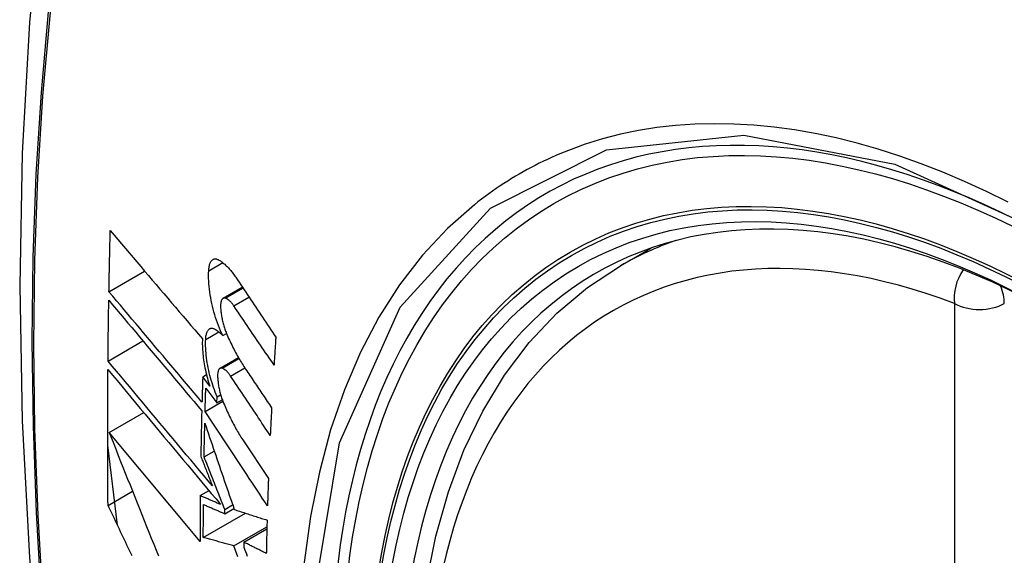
# Model space of a CAD drawing. Header units: inches. Extents: x 327.4 to 387.5, y 121.2 to 187.
# Tile 31 of 67: x 352.283 to 352.613, y 164.918 to 165.097. Entities that reach past the tile are written whole.
import ezdxf

# ---------------------------------------------------------------- set-up
doc = ezdxf.new("R2010")
doc.units = ezdxf.units.IN
doc.header["$MEASUREMENT"] = 0
doc.layers.add('Visible Edges(ANSI)', color=7, linetype='Continuous', lineweight=25)
doc.layers.add('Visible Tangent Edges(ANSI)', color=7, linetype='Continuous', lineweight=25)

msp = doc.modelspace()

# ---------------------------------------------------------------- linework, layer by layer
at = {"layer": 'Visible Edges(ANSI)'}
for p, q in [((352.48393, 165.01489), (352.4942, 165.02082)), ((352.31244, 165.00619), (352.3244, 165.0131)), ((352.3507, 165.00398), (352.35713, 165.00769)), ((352.31212, 164.98294), (352.32382, 164.9897)), ((352.35057, 164.99147), (352.35183, 164.9922)), ((352.34966, 164.98052), (352.35583, 164.98408)), ((352.34387, 164.9777), (352.34512, 164.97842)), ((352.34624, 164.97452), (352.34387, 164.9777)), ((352.3449, 164.9739), (352.3486, 164.96894)), ((352.34467, 164.96604), (352.35061, 164.96947)), ((352.3486, 164.96894), (352.34866, 164.97095)), ((352.3486, 164.96894), (352.35042, 164.96999)), ((352.34866, 164.97095), (352.34988, 164.97165)), ((352.31249, 164.95903), (352.32407, 164.96572)), ((352.34297, 164.92248), (352.31249, 164.95903)), ((352.35726, 164.95659), (352.3659, 164.94357)), ((352.31529, 164.9279), (352.31201, 164.95479)), ((352.34433, 164.95082), (352.34773, 164.95278)), ((352.34304, 164.93783), (352.34598, 164.93952)), ((352.31213, 164.93458), (352.32033, 164.93931)), ((352.35123, 164.93178), (352.3543, 164.93356)), ((352.35123, 164.93178), (352.35125, 164.93322)), ((352.35125, 164.93322), (352.3539, 164.93475)), ((352.34407, 164.92382), (352.35818, 164.93197)), ((352.35434, 164.92098), (352.36538, 164.92735)), ((352.35762, 164.92226), (352.36537, 164.92673)), ((352.35762, 164.92226), (352.3576, 164.92061))]:
    msp.add_line(p, q, dxfattribs=at)
at = {"layer": 'Visible Edges(ANSI)', "flags": 128}
for points in [[(352.33655, 165.34027), (352.32371, 165.30221), (352.31265, 165.26303), (352.30335, 165.2228), (352.29579, 165.18158), (352.28995, 165.13944), (352.2858, 165.09644), (352.28333, 165.05265), (352.28251, 165.00812), (352.28332, 164.96292), (352.28575, 164.91711), (352.28977, 164.87076), (352.29536, 164.82392), (352.30251, 164.77667), (352.31119, 164.72907), (352.32138, 164.6812), (352.33306, 164.63311)], [(352.31244, 165.00619), (352.31245, 165.00705), (352.31247, 165.0079), (352.31248, 165.00875), (352.3125, 165.0096), (352.31252, 165.01045), (352.31253, 165.01131), (352.31255, 165.01216), (352.31257, 165.01301), (352.31259, 165.01386), (352.3126, 165.01472), (352.31262, 165.01557), (352.31264, 165.01642), (352.31266, 165.01727), (352.31268, 165.01813), (352.3127, 165.01898), (352.31272, 165.01983), (352.31274, 165.02069), (352.31276, 165.02154), (352.31278, 165.02239), (352.3128, 165.02325), (352.31282, 165.0241), (352.31284, 165.02495), (352.31286, 165.02581), (352.31289, 165.02666)], [(352.31289, 165.02666), (352.31415, 165.02517), (352.31541, 165.02368), (352.31668, 165.02218), (352.31796, 165.02068), (352.31924, 165.01917), (352.32052, 165.01767), (352.3218, 165.01615), (352.32309, 165.01464), (352.32437, 165.01312), (352.32566, 165.01161), (352.32696, 165.01009), (352.32825, 165.00857), (352.32954, 165.00705), (352.33084, 165.00553), (352.33213, 165.00401), (352.33343, 165.00249), (352.33473, 165.00097), (352.33602, 164.99945), (352.33731, 164.99793), (352.33861, 164.99642), (352.3399, 164.99491), (352.34119, 164.9934), (352.34248, 164.9919), (352.34376, 164.9904)], [(352.34587, 165.01323), (352.34589, 165.01361), (352.34593, 165.01397), (352.34598, 165.01432), (352.34604, 165.01465), (352.34611, 165.01497), (352.34619, 165.01526), (352.34628, 165.01554), (352.34638, 165.0158), (352.3465, 165.01604), (352.34662, 165.01626), (352.34675, 165.01645), (352.34689, 165.01662), (352.34704, 165.01677), (352.34719, 165.0169), (352.34735, 165.01701), (352.34752, 165.01709), (352.3477, 165.01715), (352.34788, 165.01719), (352.34807, 165.0172), (352.34826, 165.01719), (352.34845, 165.01716), (352.34865, 165.0171), (352.34885, 165.01703), (352.34906, 165.01693)], [(352.34906, 165.01693), (352.3493, 165.0168), (352.34955, 165.01665), (352.34979, 165.0165), (352.35003, 165.01633), (352.35028, 165.01616), (352.35053, 165.01597), (352.35077, 165.01578), (352.35102, 165.01557), (352.35127, 165.01536), (352.35151, 165.01513), (352.35176, 165.0149), (352.35201, 165.01465), (352.35225, 165.0144), (352.3525, 165.01414), (352.35275, 165.01386), (352.35299, 165.01358), (352.35324, 165.01329), (352.35348, 165.01299), (352.35372, 165.01268), (352.35396, 165.01237), (352.3542, 165.01204), (352.35444, 165.01171), (352.35468, 165.01136), (352.35492, 165.01101)], [(352.35057, 164.99147), (352.35019, 164.99228), (352.34983, 164.99311), (352.34947, 164.99397), (352.34913, 164.99484), (352.3488, 164.99573), (352.34849, 164.99663), (352.34819, 164.99755), (352.3479, 164.99848), (352.34763, 164.99941), (352.34738, 165.00036), (352.34714, 165.00131), (352.34692, 165.00227), (352.34672, 165.00322), (352.34654, 165.00418), (352.34638, 165.00513), (352.34623, 165.00608), (352.34611, 165.00702), (352.34601, 165.00796), (352.34593, 165.00888), (352.34587, 165.00978), (352.34584, 165.01067), (352.34583, 165.01155), (352.34583, 165.0124), (352.34587, 165.01323)], [(352.45149, 164.70713), (352.44376, 164.72629), (352.4369, 164.74553), (352.43095, 164.76476), (352.42595, 164.78391), (352.42191, 164.80288), (352.41886, 164.82161), (352.41681, 164.84), (352.41578, 164.85798), (352.41578, 164.87547), (352.41682, 164.89239), (352.4189, 164.90869), (352.42203, 164.92428), (352.42622, 164.93909), (352.43145, 164.95306), (352.43772, 164.9661), (352.44502, 164.97816), (352.45333, 164.98914), (352.46263, 164.99897), (352.47285, 165.00758), (352.48393, 165.01489)], [(352.35492, 165.01101), (352.35548, 165.01018), (352.35603, 165.00934), (352.35659, 165.00851), (352.35715, 165.00767), (352.35771, 165.00683), (352.35827, 165.00599), (352.35883, 165.00516), (352.35939, 165.00432), (352.35995, 165.00348), (352.36051, 165.00264), (352.36107, 165.0018), (352.36163, 165.00097), (352.36219, 165.00013), (352.36275, 164.99929), (352.36331, 164.99845), (352.36387, 164.99761), (352.36443, 164.99678), (352.36499, 164.99594), (352.36555, 164.9951), (352.36612, 164.99426), (352.36668, 164.99342), (352.36724, 164.99259), (352.3678, 164.99175), (352.36836, 164.99092)], [(352.34362, 164.96919), (352.34233, 164.97072), (352.34103, 164.97225), (352.33973, 164.97379), (352.33843, 164.97534), (352.33712, 164.97688), (352.33582, 164.97843), (352.33451, 164.97998), (352.3332, 164.98153), (352.33189, 164.98308), (352.33058, 164.98464), (352.32927, 164.98619), (352.32796, 164.98774), (352.32666, 164.98929), (352.32535, 164.99084), (352.32405, 164.99239), (352.32274, 164.99394), (352.32144, 164.99549), (352.32015, 164.99703), (352.31885, 164.99857), (352.31756, 165.0001), (352.31627, 165.00163), (352.31499, 165.00316), (352.31371, 165.00468), (352.31244, 165.00619)], [(352.31212, 164.98294), (352.31212, 164.98379), (352.31213, 164.98464), (352.31214, 164.98549), (352.31215, 164.98633), (352.31216, 164.98718), (352.31217, 164.98803), (352.31218, 164.98888), (352.31219, 164.98973), (352.3122, 164.99057), (352.31221, 164.99142), (352.31222, 164.99227), (352.31223, 164.99312), (352.31224, 164.99397), (352.31225, 164.99482), (352.31227, 164.99566), (352.31228, 164.99651), (352.31229, 164.99736), (352.3123, 164.99821), (352.31232, 164.99906), (352.31233, 164.99991), (352.31234, 165.00076), (352.31236, 165.00161), (352.31237, 165.00246), (352.31239, 165.00331)], [(352.31239, 165.00331), (352.31366, 165.00179), (352.31494, 165.00027), (352.31622, 164.99874), (352.3175, 164.99721), (352.31879, 164.99568), (352.32009, 164.99414), (352.32139, 164.9926), (352.32268, 164.99105), (352.32399, 164.9895), (352.32529, 164.98795), (352.3266, 164.9864), (352.3279, 164.98485), (352.32921, 164.98329), (352.33052, 164.98174), (352.33183, 164.98019), (352.33313, 164.97863), (352.33444, 164.97708), (352.33575, 164.97553), (352.33705, 164.97398), (352.33835, 164.97244), (352.33966, 164.97089), (352.34095, 164.96935), (352.34225, 164.96782), (352.34354, 164.96629)], [(352.35148, 165.00403), (352.35136, 165.00406), (352.35125, 165.00409), (352.35114, 165.00409), (352.35103, 165.00409), (352.35092, 165.00407), (352.35082, 165.00404), (352.35072, 165.00399), (352.35063, 165.00393), (352.35054, 165.00386), (352.35045, 165.00377), (352.35037, 165.00368), (352.35029, 165.00356), (352.35022, 165.00344), (352.35016, 165.0033), (352.3501, 165.00315), (352.35005, 165.00299), (352.35, 165.00282), (352.34996, 165.00263), (352.34993, 165.00244), (352.3499, 165.00224), (352.34988, 165.00202), (352.34986, 165.0018), (352.34986, 165.00158), (352.34985, 165.00134)], [(352.3543, 165.00143), (352.35419, 165.0016), (352.35407, 165.00176), (352.35395, 165.00192), (352.35384, 165.00207), (352.35372, 165.00222), (352.3536, 165.00236), (352.35348, 165.0025), (352.35336, 165.00263), (352.35325, 165.00276), (352.35313, 165.00289), (352.35301, 165.003), (352.35289, 165.00312), (352.35277, 165.00322), (352.35265, 165.00333), (352.35253, 165.00342), (352.35241, 165.00351), (352.35229, 165.0036), (352.35217, 165.00368), (352.35206, 165.00375), (352.35194, 165.00382), (352.35182, 165.00388), (352.35171, 165.00394), (352.35159, 165.00399), (352.35148, 165.00403)], [(352.34985, 165.00134), (352.34986, 165.00098), (352.34988, 165.00062), (352.3499, 165.00024), (352.34993, 164.99987), (352.34997, 164.99949), (352.35001, 164.9991), (352.35006, 164.99872), (352.35012, 164.99833), (352.35018, 164.99793), (352.35025, 164.99754), (352.35033, 164.99715), (352.35041, 164.99675), (352.3505, 164.99636), (352.35059, 164.99597), (352.35069, 164.99558), (352.3508, 164.99519), (352.35091, 164.9948), (352.35103, 164.99442), (352.35115, 164.99404), (352.35127, 164.99367), (352.3514, 164.9933), (352.35154, 164.99293), (352.35168, 164.99257), (352.35182, 164.99222)], [(352.36778, 164.9816), (352.36721, 164.98242), (352.36665, 164.98325), (352.36609, 164.98407), (352.36553, 164.9849), (352.36496, 164.98573), (352.3644, 164.98655), (352.36384, 164.98738), (352.36328, 164.98821), (352.36272, 164.98903), (352.36215, 164.98986), (352.36159, 164.99069), (352.36103, 164.99152), (352.36047, 164.99234), (352.3599, 164.99317), (352.35934, 164.994), (352.35878, 164.99482), (352.35822, 164.99565), (352.35766, 164.99648), (352.3571, 164.9973), (352.35654, 164.99813), (352.35598, 164.99896), (352.35542, 164.99978), (352.35486, 165.00061), (352.3543, 165.00143)], [(352.34486, 164.9902), (352.34489, 164.99057), (352.34492, 164.99092), (352.34496, 164.99126), (352.34502, 164.99158), (352.34509, 164.99189), (352.34516, 164.99217), (352.34525, 164.99244), (352.34535, 164.99269), (352.34546, 164.99291), (352.34558, 164.99312), (352.3457, 164.9933), (352.34584, 164.99346), (352.34598, 164.9936), (352.34613, 164.99372), (352.34629, 164.99381), (352.34645, 164.99388), (352.34662, 164.99393), (352.3468, 164.99395), (352.34698, 164.99395), (352.34716, 164.99393), (352.34735, 164.99389), (352.34755, 164.99382), (352.34774, 164.99373), (352.34794, 164.99362)], [(352.34794, 164.99362), (352.34805, 164.99356), (352.34816, 164.99349), (352.34826, 164.99342), (352.34837, 164.99335), (352.34848, 164.99327), (352.34859, 164.9932), (352.3487, 164.99312), (352.34881, 164.99304), (352.34892, 164.99295), (352.34903, 164.99287), (352.34914, 164.99278), (352.34925, 164.99269), (352.34936, 164.9926), (352.34947, 164.99251), (352.34958, 164.99241), (352.34969, 164.99232), (352.3498, 164.99222), (352.34991, 164.99212), (352.35002, 164.99201), (352.35013, 164.99191), (352.35024, 164.9918), (352.35035, 164.99169), (352.35046, 164.99158), (352.35057, 164.99147)], [(352.34376, 164.9904), (352.34374, 164.98981), (352.34373, 164.98921), (352.34373, 164.98859), (352.34374, 164.98797), (352.34376, 164.98733), (352.3438, 164.98669), (352.34385, 164.98604), (352.34391, 164.98538), (352.34397, 164.98472), (352.34406, 164.98405), (352.34415, 164.98338), (352.34425, 164.9827), (352.34436, 164.98201), (352.34449, 164.98133), (352.34462, 164.98064), (352.34477, 164.97995), (352.34492, 164.97926), (352.34508, 164.97857), (352.34525, 164.97789), (352.34543, 164.97721), (352.34562, 164.97653), (352.34582, 164.97586), (352.34603, 164.97518), (352.34624, 164.97452)], [(352.34866, 164.97095), (352.34836, 164.97171), (352.34806, 164.97248), (352.34777, 164.97326), (352.3475, 164.97405), (352.34723, 164.97486), (352.34698, 164.97567), (352.34674, 164.97649), (352.34651, 164.97731), (352.34629, 164.97815), (352.34608, 164.97899), (352.34589, 164.97982), (352.34572, 164.98066), (352.34556, 164.9815), (352.34541, 164.98233), (352.34528, 164.98317), (352.34517, 164.98399), (352.34507, 164.98481), (352.34499, 164.98562), (352.34493, 164.98642), (352.34488, 164.98721), (352.34485, 164.98798), (352.34484, 164.98873), (352.34484, 164.98947), (352.34486, 164.9902)], [(352.35182, 164.99222), (352.35207, 164.99165), (352.35231, 164.99109), (352.35256, 164.99054), (352.35281, 164.98998), (352.35306, 164.98944), (352.35332, 164.9889), (352.35357, 164.98836), (352.35383, 164.98783), (352.3541, 164.98731), (352.35436, 164.98679), (352.35462, 164.98628), (352.35489, 164.98578), (352.35516, 164.98528), (352.35543, 164.98479), (352.35571, 164.9843), (352.35598, 164.98382), (352.35626, 164.98335), (352.35654, 164.98288), (352.35682, 164.98242), (352.3571, 164.98197), (352.35738, 164.98152), (352.35767, 164.98108), (352.35795, 164.98065), (352.35824, 164.98023)], [(352.36836, 164.99092), (352.36833, 164.99053), (352.36831, 164.99014), (352.36828, 164.98975), (352.36826, 164.98936), (352.36823, 164.98897), (352.36821, 164.98858), (352.36818, 164.9882), (352.36816, 164.98781), (352.36814, 164.98742), (352.36811, 164.98703), (352.36809, 164.98664), (352.36806, 164.98625), (352.36804, 164.98587), (352.36801, 164.98548), (352.36799, 164.98509), (352.36797, 164.9847), (352.36794, 164.98431), (352.36792, 164.98393), (352.36789, 164.98354), (352.36787, 164.98315), (352.36785, 164.98276), (352.36782, 164.98237), (352.3678, 164.98199), (352.36778, 164.9816)], [(352.34711, 164.94109), (352.34566, 164.94282), (352.34421, 164.94456), (352.34276, 164.9463), (352.34129, 164.94805), (352.33983, 164.9498), (352.33836, 164.95155), (352.33689, 164.95331), (352.33542, 164.95506), (352.33395, 164.95682), (352.33248, 164.95859), (352.331, 164.96035), (352.32953, 164.96211), (352.32806, 164.96387), (352.32659, 164.96563), (352.32512, 164.96738), (352.32366, 164.96913), (352.3222, 164.97088), (352.32074, 164.97262), (352.31929, 164.97436), (352.31784, 164.97609), (352.3164, 164.97782), (352.31496, 164.97953), (352.31354, 164.98124), (352.31212, 164.98294)], [(352.31213, 164.93458), (352.31211, 164.93646), (352.3121, 164.93835), (352.31208, 164.94024), (352.31207, 164.94213), (352.31206, 164.94401), (352.31204, 164.9459), (352.31203, 164.94779), (352.31203, 164.94969), (352.31202, 164.95158), (352.31201, 164.95347), (352.31201, 164.95537), (352.31201, 164.95726), (352.31201, 164.95916), (352.31201, 164.96106), (352.31201, 164.96295), (352.31201, 164.96485), (352.31202, 164.96675), (352.31202, 164.96865), (352.31203, 164.97055), (352.31204, 164.97246), (352.31205, 164.97436), (352.31206, 164.97626), (352.31208, 164.97817), (352.31209, 164.98007)], [(352.31209, 164.98007), (352.31362, 164.97824), (352.31515, 164.97641), (352.3167, 164.97456), (352.31825, 164.9727), (352.31981, 164.97083), (352.32137, 164.96896), (352.32295, 164.96707), (352.32453, 164.96518), (352.32611, 164.96329), (352.3277, 164.96139), (352.32929, 164.95949), (352.33088, 164.95758), (352.33247, 164.95568), (352.33406, 164.95377), (352.33566, 164.95186), (352.33725, 164.94996), (352.33884, 164.94805), (352.34043, 164.94615), (352.34202, 164.94425), (352.3436, 164.94236), (352.34518, 164.94047), (352.34675, 164.93859), (352.34832, 164.93672), (352.34988, 164.93486)], [(352.35041, 164.98056), (352.3503, 164.98059), (352.35019, 164.98062), (352.35008, 164.98063), (352.34998, 164.98062), (352.34987, 164.98061), (352.34977, 164.98058), (352.34968, 164.98053), (352.34959, 164.98048), (352.3495, 164.98041), (352.34942, 164.98032), (352.34934, 164.98022), (352.34927, 164.98011), (352.3492, 164.97999), (352.34914, 164.97986), (352.34908, 164.97971), (352.34903, 164.97955), (352.34899, 164.97938), (352.34895, 164.9792), (352.34892, 164.97901), (352.34889, 164.9788), (352.34887, 164.97859), (352.34886, 164.97838), (352.34886, 164.97815), (352.34886, 164.97792)], [(352.35319, 164.97793), (352.35308, 164.9781), (352.35296, 164.97826), (352.35285, 164.97842), (352.35273, 164.97858), (352.35262, 164.97873), (352.3525, 164.97887), (352.35238, 164.97901), (352.35227, 164.97914), (352.35215, 164.97927), (352.35203, 164.9794), (352.35191, 164.97952), (352.3518, 164.97963), (352.35168, 164.97974), (352.35156, 164.97984), (352.35144, 164.97994), (352.35133, 164.98003), (352.35121, 164.98012), (352.3511, 164.9802), (352.35098, 164.98027), (352.35087, 164.98034), (352.35075, 164.9804), (352.35064, 164.98046), (352.35052, 164.98051), (352.35041, 164.98056)], [(352.35824, 164.98023), (352.3586, 164.97969), (352.35897, 164.97915), (352.35933, 164.97861), (352.35969, 164.97807), (352.36006, 164.97753), (352.36042, 164.97699), (352.36078, 164.97645), (352.36115, 164.9759), (352.36151, 164.97536), (352.36187, 164.97482), (352.36224, 164.97428), (352.3626, 164.97374), (352.36297, 164.9732), (352.36333, 164.97266), (352.36369, 164.97212), (352.36406, 164.97158), (352.36442, 164.97104), (352.36478, 164.9705), (352.36515, 164.96996), (352.36551, 164.96942), (352.36588, 164.96888), (352.36624, 164.96834), (352.3666, 164.96779), (352.36697, 164.96725)], [(352.34387, 164.9777), (352.34386, 164.97735), (352.34385, 164.97699), (352.34384, 164.97663), (352.34383, 164.97628), (352.34381, 164.97592), (352.3438, 164.97557), (352.34379, 164.97522), (352.34378, 164.97486), (352.34377, 164.97451), (352.34376, 164.97415), (352.34375, 164.9738), (352.34374, 164.97344), (352.34373, 164.97309), (352.34372, 164.97273), (352.34371, 164.97238), (352.3437, 164.97202), (352.34369, 164.97167), (352.34368, 164.97131), (352.34367, 164.97096), (352.34366, 164.9706), (352.34365, 164.97025), (352.34364, 164.9699), (352.34363, 164.96954), (352.34362, 164.96919)], [(352.34886, 164.97792), (352.34887, 164.97756), (352.34889, 164.97719), (352.34891, 164.97682), (352.34895, 164.97645), (352.34899, 164.97607), (352.34903, 164.97569), (352.34908, 164.9753), (352.34914, 164.97491), (352.34921, 164.97452), (352.34928, 164.97413), (352.34936, 164.97373), (352.34945, 164.97334), (352.34954, 164.97295), (352.34963, 164.97256), (352.34974, 164.97217), (352.34984, 164.97178), (352.34996, 164.97139), (352.35007, 164.97101), (352.3502, 164.97063), (352.35032, 164.97026), (352.35046, 164.96989), (352.35059, 164.96953), (352.35073, 164.96917), (352.35088, 164.96881)], [(352.36651, 164.95801), (352.36595, 164.95884), (352.3654, 164.95967), (352.36484, 164.9605), (352.36429, 164.96133), (352.36373, 164.96216), (352.36318, 164.96299), (352.36262, 164.96382), (352.36207, 164.96465), (352.36151, 164.96548), (352.36095, 164.96631), (352.3604, 164.96714), (352.35984, 164.96797), (352.35929, 164.96881), (352.35873, 164.96964), (352.35818, 164.97047), (352.35762, 164.9713), (352.35707, 164.97213), (352.35651, 164.97296), (352.35596, 164.97379), (352.3554, 164.97462), (352.35485, 164.97545), (352.3543, 164.97628), (352.35374, 164.97711), (352.35319, 164.97793)], [(352.34467, 164.96604), (352.34468, 164.96636), (352.34469, 164.96669), (352.3447, 164.96702), (352.34471, 164.96735), (352.34472, 164.96767), (352.34472, 164.968), (352.34473, 164.96833), (352.34474, 164.96866), (352.34475, 164.96899), (352.34476, 164.96931), (352.34477, 164.96964), (352.34478, 164.96997), (352.34479, 164.9703), (352.3448, 164.97062), (352.34481, 164.97095), (352.34482, 164.97128), (352.34483, 164.97161), (352.34484, 164.97194), (352.34485, 164.97226), (352.34486, 164.97259), (352.34487, 164.97292), (352.34488, 164.97325), (352.34489, 164.97358), (352.3449, 164.9739)], [(352.34354, 164.96629), (352.34353, 164.96565), (352.34351, 164.96501), (352.3435, 164.96437), (352.34348, 164.96374), (352.34346, 164.9631), (352.34345, 164.96246), (352.34343, 164.96182), (352.34342, 164.96119), (352.34341, 164.96055), (352.34339, 164.95991), (352.34338, 164.95928), (352.34336, 164.95864), (352.34335, 164.958), (352.34334, 164.95737), (352.34332, 164.95673), (352.34331, 164.95609), (352.3433, 164.95546), (352.34329, 164.95482), (352.34327, 164.95418), (352.34326, 164.95355), (352.34325, 164.95291), (352.34324, 164.95228), (352.34323, 164.95164), (352.34322, 164.95101)], [(352.36558, 164.93441), (352.36471, 164.93572), (352.36384, 164.93704), (352.36297, 164.93836), (352.3621, 164.93967), (352.36123, 164.94099), (352.36036, 164.94231), (352.35949, 164.94363), (352.35861, 164.94495), (352.35774, 164.94627), (352.35687, 164.94759), (352.356, 164.94891), (352.35512, 164.95023), (352.35425, 164.95155), (352.35338, 164.95287), (352.3525, 164.95419), (352.35163, 164.95551), (352.35076, 164.95683), (352.34989, 164.95815), (352.34902, 164.95947), (352.34815, 164.96078), (352.34728, 164.9621), (352.34641, 164.96341), (352.34554, 164.96472), (352.34467, 164.96604)], [(352.35088, 164.96881), (352.35112, 164.96824), (352.35136, 164.96767), (352.35161, 164.9671), (352.35186, 164.96654), (352.35211, 164.96599), (352.35236, 164.96544), (352.35262, 164.96489), (352.35288, 164.96435), (352.35314, 164.96382), (352.3534, 164.9633), (352.35366, 164.96278), (352.35393, 164.96226), (352.3542, 164.96175), (352.35447, 164.96125), (352.35474, 164.96075), (352.35501, 164.96027), (352.35529, 164.95978), (352.35557, 164.95931), (352.35584, 164.95884), (352.35612, 164.95837), (352.35641, 164.95792), (352.35669, 164.95747), (352.35697, 164.95703), (352.35726, 164.95659)], [(352.36697, 164.96725), (352.36695, 164.96687), (352.36693, 164.96648), (352.36691, 164.9661), (352.36689, 164.96571), (352.36687, 164.96533), (352.36685, 164.96494), (352.36683, 164.96456), (352.36681, 164.96417), (352.36679, 164.96378), (352.36677, 164.9634), (352.36675, 164.96301), (352.36673, 164.96263), (352.36671, 164.96224), (352.36669, 164.96186), (352.36667, 164.96147), (352.36665, 164.96109), (352.36663, 164.9607), (352.36662, 164.96032), (352.3666, 164.95993), (352.36658, 164.95955), (352.36656, 164.95916), (352.36654, 164.95878), (352.36652, 164.95839), (352.36651, 164.95801)], [(352.34433, 164.95082), (352.34434, 164.95129), (352.34435, 164.95176), (352.34436, 164.95223), (352.34437, 164.9527), (352.34438, 164.95316), (352.34439, 164.95363), (352.34439, 164.9541), (352.3444, 164.95457), (352.34441, 164.95504), (352.34442, 164.95551), (352.34443, 164.95598), (352.34444, 164.95645), (352.34445, 164.95692), (352.34446, 164.95739), (352.34447, 164.95786), (352.34448, 164.95833), (352.34449, 164.95879), (352.3445, 164.95926), (352.34452, 164.95973), (352.34453, 164.9602), (352.34454, 164.96067), (352.34455, 164.96114), (352.34456, 164.96161), (352.34457, 164.96208)], [(352.34457, 164.96208), (352.34497, 164.96091), (352.34537, 164.95973), (352.34577, 164.95854), (352.34618, 164.95735), (352.34658, 164.95616), (352.34699, 164.95497), (352.3474, 164.95377), (352.34781, 164.95257), (352.34822, 164.95136), (352.34863, 164.95016), (352.34904, 164.94895), (352.34945, 164.94774), (352.34987, 164.94653), (352.35028, 164.94532), (352.35069, 164.9441), (352.35111, 164.94289), (352.35152, 164.94168), (352.35194, 164.94046), (352.35235, 164.93925), (352.35277, 164.93804), (352.35319, 164.93683), (352.3536, 164.93561), (352.35402, 164.9344), (352.35443, 164.9332)], [(352.31249, 164.95903), (352.31325, 164.9571), (352.31402, 164.95515), (352.3148, 164.9532), (352.31557, 164.95124), (352.31635, 164.94928), (352.31713, 164.94732), (352.31792, 164.94535), (352.3187, 164.94338), (352.31949, 164.9414), (352.32028, 164.93943), (352.32107, 164.93745), (352.32186, 164.93547), (352.32265, 164.93348), (352.32345, 164.9315), (352.32424, 164.92952), (352.32504, 164.92753), (352.32583, 164.92555), (352.32663, 164.92357), (352.32743, 164.92159), (352.32822, 164.91961), (352.32902, 164.91763)], [(352.34322, 164.95101), (352.34338, 164.95059), (352.34354, 164.95018), (352.3437, 164.94977), (352.34386, 164.94936), (352.34403, 164.94895), (352.34419, 164.94853), (352.34435, 164.94812), (352.34451, 164.94771), (352.34467, 164.9473), (352.34484, 164.94688), (352.345, 164.94647), (352.34516, 164.94606), (352.34532, 164.94564), (352.34549, 164.94523), (352.34565, 164.94482), (352.34581, 164.9444), (352.34597, 164.94399), (352.34614, 164.94358), (352.3463, 164.94316), (352.34646, 164.94275), (352.34662, 164.94234), (352.34679, 164.94192), (352.34695, 164.94151), (352.34711, 164.94109)], [(352.35125, 164.93322), (352.35096, 164.93396), (352.35067, 164.93469), (352.35038, 164.93543), (352.35009, 164.93617), (352.3498, 164.9369), (352.34951, 164.93764), (352.34922, 164.93837), (352.34893, 164.93911), (352.34864, 164.93984), (352.34835, 164.94058), (352.34806, 164.94132), (352.34777, 164.94205), (352.34749, 164.94278), (352.3472, 164.94352), (352.34691, 164.94425), (352.34662, 164.94498), (352.34633, 164.94572), (352.34605, 164.94645), (352.34576, 164.94718), (352.34547, 164.94791), (352.34519, 164.94864), (352.3449, 164.94937), (352.34462, 164.95009), (352.34433, 164.95082)], [(352.3659, 164.94357), (352.36588, 164.94319), (352.36587, 164.94281), (352.36585, 164.94242), (352.36584, 164.94204), (352.36583, 164.94166), (352.36581, 164.94128), (352.3658, 164.94089), (352.36578, 164.94051), (352.36577, 164.94013), (352.36576, 164.93975), (352.36574, 164.93937), (352.36573, 164.93898), (352.36572, 164.9386), (352.36571, 164.93822), (352.36569, 164.93784), (352.36568, 164.93746), (352.36567, 164.93708), (352.36565, 164.93669), (352.36564, 164.93631), (352.36563, 164.93593), (352.36562, 164.93555), (352.36561, 164.93517), (352.36559, 164.93479), (352.36558, 164.93441)], [(352.34304, 164.93783), (352.34304, 164.93719), (352.34303, 164.93655), (352.34303, 164.9359), (352.34302, 164.93526), (352.34302, 164.93462), (352.34301, 164.93398), (352.34301, 164.93334), (352.343, 164.9327), (352.343, 164.93206), (352.343, 164.93142), (352.34299, 164.93078), (352.34299, 164.93014), (352.34299, 164.9295), (352.34299, 164.92886), (352.34298, 164.92822), (352.34298, 164.92758), (352.34298, 164.92695), (352.34298, 164.92631), (352.34298, 164.92567), (352.34297, 164.92503), (352.34297, 164.92439), (352.34297, 164.92375), (352.34297, 164.92312), (352.34297, 164.92248)], [(352.34988, 164.93486), (352.34959, 164.93498), (352.34931, 164.9351), (352.34902, 164.93523), (352.34874, 164.93535), (352.34845, 164.93547), (352.34817, 164.9356), (352.34788, 164.93572), (352.3476, 164.93585), (352.34731, 164.93597), (352.34703, 164.93609), (352.34674, 164.93622), (352.34646, 164.93634), (352.34617, 164.93646), (352.34589, 164.93659), (352.3456, 164.93671), (352.34532, 164.93684), (352.34503, 164.93696), (352.34475, 164.93708), (352.34446, 164.93721), (352.34418, 164.93733), (352.34389, 164.93746), (352.34361, 164.93758), (352.34333, 164.9377), (352.34304, 164.93783)], [(352.32016, 164.91767), (352.31973, 164.91856), (352.31931, 164.91945), (352.31889, 164.92034), (352.31846, 164.92123), (352.31804, 164.92212), (352.31762, 164.92301), (352.31719, 164.9239), (352.31677, 164.92479), (352.31635, 164.92569), (352.31592, 164.92658), (352.3155, 164.92747), (352.31508, 164.92836), (352.31466, 164.92925), (352.31424, 164.93014), (352.31381, 164.93102), (352.31339, 164.93191), (352.31297, 164.9328), (352.31255, 164.93369), (352.31213, 164.93458)], [(352.34407, 164.92382), (352.34407, 164.92428), (352.34407, 164.92474), (352.34407, 164.9252), (352.34407, 164.92566), (352.34407, 164.92612), (352.34407, 164.92658), (352.34407, 164.92704), (352.34408, 164.9275), (352.34408, 164.92796), (352.34408, 164.92842), (352.34408, 164.92888), (352.34408, 164.92934), (352.34409, 164.92981), (352.34409, 164.93027), (352.34409, 164.93073), (352.3441, 164.93119), (352.3441, 164.93165), (352.3441, 164.93211), (352.3441, 164.93257), (352.34411, 164.93303), (352.34411, 164.93349), (352.34411, 164.93396), (352.34412, 164.93442), (352.34412, 164.93488)], [(352.34412, 164.93488), (352.34442, 164.93475), (352.34471, 164.93462), (352.34501, 164.93449), (352.3453, 164.93436), (352.3456, 164.93423), (352.34589, 164.9341), (352.34619, 164.93398), (352.34648, 164.93385), (352.34678, 164.93372), (352.34707, 164.93359), (352.34737, 164.93346), (352.34767, 164.93333), (352.34796, 164.9332), (352.34826, 164.93307), (352.34856, 164.93294), (352.34885, 164.93281), (352.34915, 164.93269), (352.34945, 164.93256), (352.34974, 164.93243), (352.35004, 164.9323), (352.35034, 164.93217), (352.35063, 164.93204), (352.35093, 164.93191), (352.35123, 164.93178)], [(352.35443, 164.9332), (352.35488, 164.93305), (352.35534, 164.9329), (352.35579, 164.93275), (352.35625, 164.9326), (352.3567, 164.93245), (352.35716, 164.9323), (352.35761, 164.93215), (352.35807, 164.932), (352.35853, 164.93185), (352.35899, 164.93171), (352.35945, 164.93156), (352.35991, 164.93141), (352.36037, 164.93126), (352.36083, 164.93111), (352.36129, 164.93096), (352.36175, 164.93081), (352.36221, 164.93067), (352.36267, 164.93052), (352.36313, 164.93037), (352.36359, 164.93022), (352.36406, 164.93007), (352.36452, 164.92993), (352.36498, 164.92978), (352.36544, 164.92963)], [(352.36544, 164.92963), (352.36543, 164.92917), (352.36542, 164.9287), (352.36541, 164.92823), (352.36539, 164.92777), (352.36538, 164.9273), (352.36537, 164.92683), (352.36536, 164.92637), (352.36535, 164.9259), (352.36534, 164.92544), (352.36532, 164.92497), (352.36531, 164.92451), (352.3653, 164.92404), (352.36529, 164.92358), (352.36528, 164.92311), (352.36527, 164.92264), (352.36526, 164.92218), (352.36525, 164.92171), (352.36524, 164.92125), (352.36523, 164.92079), (352.36522, 164.92032), (352.36521, 164.91986), (352.3652, 164.91939), (352.3652, 164.91893), (352.36519, 164.91846)], [(352.35434, 164.92098), (352.35391, 164.9211), (352.35348, 164.92121), (352.35305, 164.92133), (352.35262, 164.92145), (352.35219, 164.92157), (352.35176, 164.92169), (352.35133, 164.92181), (352.3509, 164.92192), (352.35047, 164.92204), (352.35004, 164.92216), (352.34961, 164.92228), (352.34918, 164.9224), (352.34875, 164.92252), (352.34833, 164.92264), (352.3479, 164.92276), (352.34747, 164.92287), (352.34704, 164.92299), (352.34662, 164.92311), (352.34619, 164.92323), (352.34576, 164.92335), (352.34534, 164.92347), (352.34491, 164.92359), (352.34449, 164.9237), (352.34407, 164.92382)], [(352.35565, 164.91732), (352.35521, 164.91854), (352.35478, 164.91976), (352.35434, 164.92098)], [(352.3576, 164.92061), (352.3579, 164.91986), (352.35821, 164.91911), (352.35851, 164.91836), (352.35882, 164.9176)], [(352.36519, 164.91846), (352.36487, 164.91862), (352.36455, 164.91878), (352.36424, 164.91894), (352.36392, 164.91909), (352.3636, 164.91925), (352.36329, 164.91941), (352.36297, 164.91957), (352.36266, 164.91973), (352.36234, 164.91988), (352.36202, 164.92004), (352.36171, 164.9202), (352.36139, 164.92036), (352.36108, 164.92052), (352.36076, 164.92068), (352.36045, 164.92083), (352.36013, 164.92099), (352.35982, 164.92115), (352.3595, 164.92131), (352.35919, 164.92147), (352.35887, 164.92163), (352.35856, 164.92178), (352.35825, 164.92194), (352.35793, 164.9221), (352.35762, 164.92226)]]:
    msp.add_lwpolyline(points, dxfattribs=at)
at = {"layer": 'Visible Edges(ANSI)'}
for centre, major_axis, start_param, end_param in [((352.73787, 164.23754), (-0.64961, 1.12515), 5.161526, 5.834048), ((352.63312, 164.73961), (0.15748, -0.27276), 2.363977, 7.060801)]:
    msp.add_ellipse(centre, major_axis=major_axis, ratio=0.57735, start_param=start_param, end_param=end_param, dxfattribs=at)
msp.add_ellipse((352.62964, 164.7376), major_axis=(-0.15994, 0.27703), ratio=0.57735, dxfattribs=at)
at = {"layer": 'Visible Tangent Edges(ANSI)'}
for p, q in [((352.34587, 165.01323), (352.35057, 165.01594)), ((352.35148, 165.00403), (352.35733, 165.00741)), ((352.3543, 165.00143), (352.35936, 165.00435)), ((352.59589, 165.00224), (352.59589, 164.51757)), ((352.34486, 164.9902), (352.34922, 164.99271)), ((352.35041, 164.98056), (352.356, 164.98378)), ((352.35319, 164.97793), (352.35794, 164.98067))]:
    msp.add_line(p, q, dxfattribs=at)
at = {"layer": 'Visible Tangent Edges(ANSI)', "flags": 128}
for points in [[(352.33568, 165.29653), (352.32792, 165.27409), (352.3208, 165.25098), (352.31433, 165.22725), (352.30852, 165.20289), (352.30338, 165.17796), (352.29893, 165.15246), (352.29515, 165.12644), (352.29207, 165.09993), (352.28967, 165.07296), (352.28797, 165.04557), (352.28696, 165.01779), (352.28663, 164.98962), (352.28699, 164.96107), (352.28803, 164.93214), (352.28976, 164.90284), (352.29217, 164.87323), (352.29527, 164.84332), (352.29903, 164.81316), (352.30348, 164.78275), (352.30859, 164.7521), (352.31438, 164.72124), (352.32082, 164.69021)], [(352.32158, 164.68983), (352.31511, 164.7208), (352.30931, 164.75159), (352.30418, 164.78218), (352.29972, 164.81254), (352.29594, 164.84265), (352.29283, 164.8725), (352.29041, 164.90206), (352.28867, 164.93129), (352.28762, 164.96016), (352.28726, 164.98864), (352.28759, 165.01674), (352.28861, 165.04444), (352.29032, 165.07174), (352.29273, 165.09862), (352.29582, 165.12503), (352.29961, 165.15094), (352.30409, 165.17632), (352.30924, 165.20113), (352.31506, 165.22536), (352.32155, 165.24897), (352.32869, 165.27194), (352.33646, 165.29425)], [(352.61389, 165.03623), (352.60658, 165.03982), (352.59927, 165.04317), (352.59199, 165.04626), (352.58473, 165.04909), (352.57752, 165.05165), (352.57035, 165.05395), (352.56324, 165.05598), (352.55619, 165.05773), (352.54922, 165.05921), (352.5423, 165.06041), (352.53544, 165.06134), (352.52866, 165.062), (352.52195, 165.06239), (352.51534, 165.0625), (352.50882, 165.06233), (352.50241, 165.06189), (352.49611, 165.06118), (352.48993, 165.06019), (352.48387, 165.05893), (352.47794, 165.0574), (352.47213, 165.05561), (352.46646, 165.05354)], [(352.42024, 164.7004), (352.39611, 164.76947), (352.38266, 164.83706), (352.38052, 164.90013), (352.38977, 164.95555), (352.41006, 165.00101), (352.44032, 165.03421), (352.47926, 165.05368), (352.52523, 165.05866), (352.5759, 165.04888), (352.62902, 165.02484)], [(352.46646, 165.05354), (352.46504, 165.05297), (352.46363, 165.05239), (352.46222, 165.05179), (352.46083, 165.05117), (352.45944, 165.05054), (352.45806, 165.04988), (352.45669, 165.04922), (352.45534, 165.04853), (352.45399, 165.04783), (352.45265, 165.04711), (352.45132, 165.04638), (352.45, 165.04563), (352.44869, 165.04486), (352.44739, 165.04408), (352.4461, 165.04328), (352.44482, 165.04246), (352.44355, 165.04163), (352.44229, 165.04078), (352.44103, 165.03991), (352.43979, 165.03903), (352.43856, 165.03813), (352.43734, 165.03722), (352.43613, 165.03629), (352.43493, 165.03534)], [(352.43493, 165.03534), (352.42591, 165.02736), (352.41755, 165.01839), (352.40989, 165.00847), (352.40295, 164.99762), (352.39677, 164.98588), (352.39136, 164.97328), (352.38675, 164.95987), (352.38297, 164.94572), (352.38002, 164.93088), (352.37791, 164.91539), (352.37664, 164.89928), (352.37621, 164.8826), (352.37664, 164.86538), (352.37793, 164.84774), (352.38006, 164.82973), (352.38302, 164.81143), (352.38681, 164.79288), (352.39141, 164.77415), (352.3968, 164.75529), (352.40298, 164.73636), (352.40992, 164.71744)]]:
    msp.add_lwpolyline(points, dxfattribs=at)
at = {"layer": 'Visible Tangent Edges(ANSI)'}
for centre, major_axis, ratio, start_param, end_param in [((352.63213, 164.73904), (-0.17318, 0.29996), 0.57735, 5.05527, 10.652693), ((352.63208, 164.73901), (-0.15059, 0.26083), 0.57735, 5.66855, 8.468616), ((352.64043, 164.74383), (-0.1565, 0.27106), 0.57735, 6.171189, 6.283185), ((352.60424, 165.00706), (-0.00418, -0.01105), 0.667065, 4.356432, 5.396522), ((352.60424, 165.00706), (0.00591, -0.01023), 0.57735, 0.785398, 1.348991), ((352.60424, 165.00706), (-0.01181, 0), 0.57735, 0.785398, 2.356194)]:
    msp.add_ellipse(centre, major_axis=major_axis, ratio=ratio, start_param=start_param, end_param=end_param, dxfattribs=at)
for centre, major_axis in [((352.63272, 164.73938), (0.17111, -0.29637)), ((352.62975, 164.73766), (-0.1627, 0.2818)), ((352.62964, 164.7376), (0.1621, -0.28076))]:
    msp.add_ellipse(centre, major_axis=major_axis, ratio=0.57735, dxfattribs=at)

doc.saveas('drawing.dxf')
